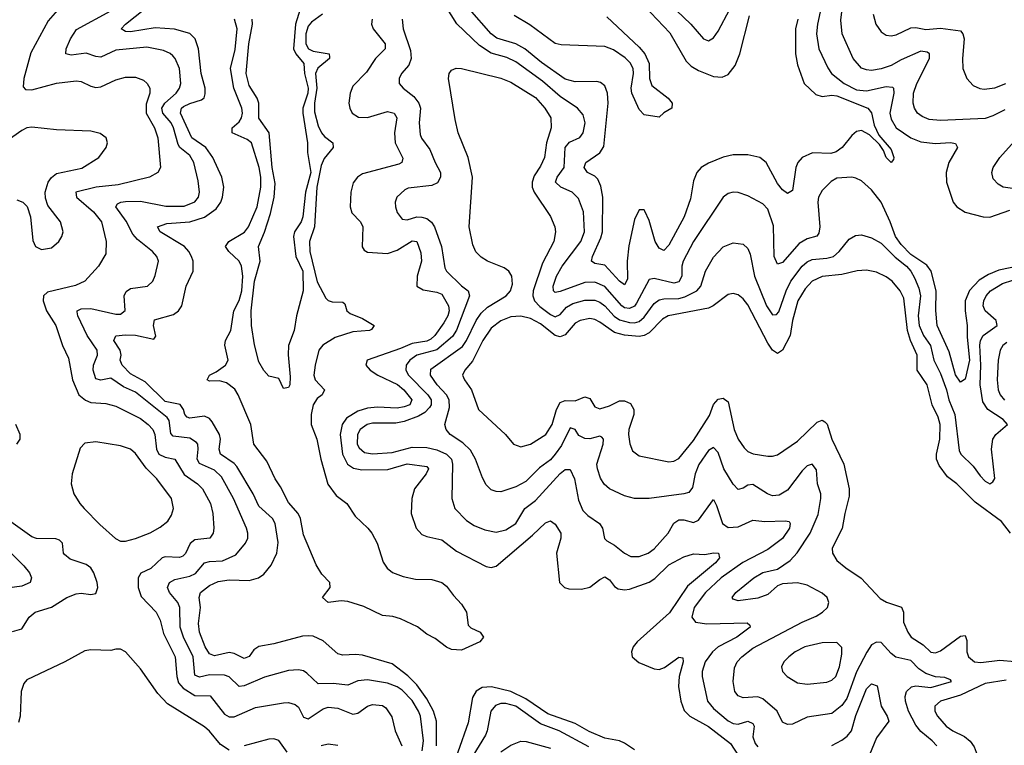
# Model space of a CAD drawing. Header units: inches. Extents: x 1694797 to 1849917, y 907313 to 1017959.
# Tile 16 of 256: x 1702001 to 1705988, y 933992 to 936928. Entities that reach past the tile are written whole.
import ezdxf

# ---------------------------------------------------------------- set-up
doc = ezdxf.new("R2010")
doc.units = ezdxf.units.IN
doc.header["$MEASUREMENT"] = 0
doc.layers.add('B7903', color=7, linetype='Continuous')

msp = doc.modelspace()

# ---------------------------------------------------------------- linework, layer by layer
at = {"layer": 'B7903', "color": 5}
for points, elevation in [([(1706090, 935940.5), (1705965.4, 935914.6), (1705923.5, 935896.5), (1705886.4, 935873.6), (1705847.6, 935832.4), (1705830.1, 935790), (1705829.4, 935749.4), (1705837.8, 935690), (1705837.1, 935642.9), (1705847.2, 935550), (1705830, 935473.3), (1705810, 935461.8), (1705790, 935491.3), (1705764.5, 935584.5), (1705716.1, 935690), (1705710.9, 935750.9), (1705711.9, 935830), (1705692.5, 935910), (1705674.5, 935934.5), (1705610, 935977.6), (1705570, 936018.4), (1705547.4, 936050), (1705526.2, 936110), (1705489.9, 936190), (1705450, 936239.4), (1705410, 936275.3), (1705387.2, 936287.1), (1705370, 936290.7), (1705310, 936286.2), (1705286.7, 936273.3), (1705250, 936236.8), (1705235, 936210), (1705232.5, 936190), (1705240.9, 936090), (1705236.4, 936063.6), (1705228.4, 936051.6), (1705190, 936041.4), (1705157.2, 936022.8), (1705090, 935945.5), (1705070, 935938.3), (1705056.8, 935970), (1705053.1, 936093.1), (1705030, 936161.4), (1705010, 936182.3), (1704950, 936215.3), (1704910, 936228.9), (1704890, 936229.8), (1704870, 936224.5), (1704849.2, 936210), (1704729.1, 936030), (1704687.9, 935950), (1704681.8, 935930), (1704681.8, 935890), (1704670, 935867.6), (1704650, 935861.5), (1704570, 935880.2), (1704550, 935876.8), (1704499.1, 935780.9), (1704490, 935769.1), (1704470, 935758.8), (1704450, 935762.5), (1704438.8, 935770), (1704370, 935847.6), (1704330, 935865.8), (1704290, 935864.4), (1704190, 935827.5), (1704170, 935824.5), (1704162.9, 935830), (1704161.1, 935850), (1704174.9, 935890), (1704198.3, 935930), (1704273.9, 936030), (1704287.6, 936070), (1704283.9, 936150), (1704264.5, 936204.5), (1704238.4, 936230), (1704191.8, 936250), (1704171.2, 936270), (1704178.1, 936290), (1704205.4, 936330), (1704210.4, 936410), (1704227.4, 936432.6), (1704268.9, 936451.1), (1704283, 936470), (1704290.5, 936510), (1704283.1, 936543.1), (1704259.4, 936570), (1704190, 936616.2), (1704118.8, 936678.8), (1704010, 936757.1), (1703974, 936774), (1703910, 936791.8), (1703863, 936823), (1703770.8, 936910.8), (1703670, 937072.3)], 740), ([(1705990, 936563.2), (1705942, 936538), (1705910, 936528), (1705730, 936519.1), (1705684.1, 936524.1), (1705656, 936536), (1705636.5, 936550), (1705624.3, 936570), (1705619.5, 936590), (1705620.1, 936630), (1705633.5, 936670), (1705685, 936770), (1705684.7, 936790), (1705676.1, 936796.1), (1705650, 936800.1), (1705570, 936765.5), (1705530, 936741.9), (1705490, 936728.8), (1705450, 936722.7), (1705430, 936724.1), (1705410, 936731.9), (1705376.1, 936770), (1705331.5, 936870), (1705325.8, 936925.8), (1705345.7, 937090)], 760), ([(1704573.6, 937050), (1704719.3, 936910), (1704770, 936850.3), (1704790, 936841.6), (1704810, 936854.4), (1704830, 936881.7), (1704877.3, 936970)], 740), ([(1704505.6, 937010), (1704633.9, 936873.9), (1704699.6, 936759.6), (1704720.2, 936740.2), (1704750, 936722.7), (1704810, 936698.2), (1704845.6, 936694.4), (1704870, 936705.6), (1704898, 936742), (1704917.4, 936790), (1704956.5, 936943.5)], 720), ([(1705253.6, 937010), (1705231.4, 936910), (1705227.8, 936870), (1705237.5, 936810), (1705273.2, 936733.2), (1705288.9, 936710), (1705339.5, 936670), (1705390, 936643.8), (1705430, 936639.4), (1705510, 936656.7), (1705535.2, 936655.2), (1705539.8, 936650), (1705540.5, 936630), (1705524.2, 936550), (1705530, 936524.5), (1705550.7, 936490), (1705610, 936449.6), (1705650, 936433.3), (1705710, 936426.3), (1705769.9, 936430.1), (1705790, 936426.4), (1705798.6, 936410), (1705762.7, 936350), (1705751.9, 936310), (1705754.3, 936270), (1705780.6, 936190), (1705795.2, 936170), (1705830, 936149.5), (1705903, 936130), (1705930, 936129.1), (1706010, 936156.7)], 740), ([(1702154.4, 936965.6), (1702117.1, 936922.9), (1702046.7, 936793.3), (1702018.7, 936690), (1702015.7, 936655.7), (1702024.5, 936644.5), (1702050, 936643.7), (1702150, 936670.4), (1702230, 936680.2), (1702250, 936677.5), (1702290, 936658.1), (1702310, 936653.6), (1702330, 936655.4), (1702390, 936683.9), (1702430, 936694.8), (1702470, 936695.5), (1702502.6, 936682.6), (1702518, 936670), (1702527.9, 936650), (1702527.7, 936630), (1702513.9, 936586.1), (1702514, 936550), (1702547, 936490), (1702560.9, 936450), (1702571.1, 936330), (1702561.3, 936310), (1702526.6, 936290), (1702400.1, 936259.9), (1702310.5, 936250.5), (1702228.2, 936230), (1702231.9, 936210), (1702300.2, 936150), (1702332.9, 936110), (1702351.9, 936030), (1702350, 935980.7), (1702320.4, 935930), (1702265.4, 935870), (1702227.7, 935852.3), (1702114.4, 935825.6), (1702098.3, 935810), (1702096.6, 935790), (1702109.9, 935749.9), (1702147.4, 935690), (1702174.6, 935610), (1702198.8, 935558.8), (1702215.8, 935470), (1702240.6, 935410), (1702267.9, 935387.9), (1702290, 935379.1), (1702350, 935374.9), (1702390, 935364.2), (1702490, 935313.8), (1702521.3, 935290), (1702539.9, 935270), (1702549, 935250), (1702554.9, 935190), (1702564.7, 935170), (1702590, 935157.8), (1702630, 935149), (1702667.3, 935087.3), (1702721, 935050), (1702741.9, 935030), (1702774, 934970), (1702783.4, 934930), (1702787.5, 934870), (1702785.3, 934850), (1702771, 934830), (1702710, 934823.3), (1702692.1, 934807.9), (1702672.6, 934767.4), (1702662.2, 934757.8), (1702648.8, 934751.2), (1702590, 934754.2), (1702578.7, 934750), (1702532.9, 934707.1), (1702492.1, 934687.9), (1702481.7, 934670), (1702481.3, 934630), (1702493.5, 934593.4), (1702554.5, 934530), (1702570, 934497.6), (1702583.7, 934443.7), (1702631.2, 934350), (1702637.2, 934270), (1702645, 934245), (1702663.6, 934223.7), (1702710, 934193.1), (1702772.1, 934192.1), (1702830, 934118.5), (1702850, 934106.7), (1702870, 934107.5), (1702955.5, 934144.5), (1703070, 934164.4), (1703090, 934164.7), (1703116.9, 934156.9), (1703130, 934146.6), (1703150, 934106.2), (1703170, 934099.5), (1703230, 934139.7), (1703250, 934146.9), (1703290, 934142.7), (1703350, 934118.1), (1703370, 934122.2), (1703409.6, 934150.4), (1703430, 934156.8), (1703470, 934152.7), (1703483.6, 934143.6), (1703507.5, 934107.5), (1703522, 934050), (1703548.8, 933990)], 760), ([(1703630.9, 933970), (1703635.7, 934010), (1703624.3, 934110), (1703616.7, 934130), (1703590, 934172.9), (1703550, 934215.7), (1703530, 934228.8), (1703490, 934244), (1703410, 934257.4), (1703370, 934253.2), (1703330, 934235.2), (1703270, 934242.6), (1703210, 934241), (1703164, 934284), (1703150, 934293.2), (1703130, 934297.5), (1703090, 934294.3), (1702992, 934267.9), (1702910, 934232), (1702890.5, 934230.5), (1702850, 934268.5), (1702830, 934276), (1702770, 934276.8), (1702730, 934267.6), (1702710, 934275.4), (1702704.2, 934350), (1702664.9, 934430), (1702651.5, 934470), (1702649.9, 934550), (1702641.5, 934570), (1702607.9, 934610), (1702599.5, 934630), (1702608.4, 934650), (1702630, 934662.7), (1702690, 934676.5), (1702713.4, 934686.6), (1702750.3, 934729.7), (1702770, 934735.6), (1702822.1, 934737.9), (1702877, 934763), (1702915.8, 934810), (1702924.6, 934830), (1702925.4, 934850), (1702919.9, 934870), (1702867.6, 934990), (1702818.8, 935078.8), (1702790, 935104.5), (1702730, 935131.5), (1702720.6, 935150), (1702724.6, 935190), (1702722.4, 935210), (1702717.1, 935217.1), (1702690, 935234.6), (1702623, 935243), (1702613, 935253), (1702606.7, 935306.7), (1702598.8, 935318.8), (1702470, 935420.1), (1702422.2, 935442.2), (1702370, 935477.1), (1702330, 935468.9), (1702310, 935474.2), (1702298.5, 935510), (1702300.5, 935530), (1702315.9, 935570), (1702315.5, 935590), (1702274.3, 935650), (1702237, 935730), (1702234.5, 935745.5), (1702234.5, 935750), (1702250, 935758.3), (1702290, 935759.2), (1702390, 935735.8), (1702410, 935736.6), (1702429, 935751), (1702423.9, 935810), (1702431.8, 935828.2), (1702450, 935840.7), (1702518.7, 935850), (1702539.8, 935870), (1702550, 935892.7), (1702562.9, 935950), (1702556.2, 935970), (1702539.3, 935990), (1702478.9, 936038.9), (1702459.9, 936059.9), (1702432.1, 936112.1), (1702390.6, 936170), (1702397.5, 936182.5), (1702410.4, 936189.6), (1702430, 936192.5), (1702490, 936193.4), (1702593.6, 936173.6), (1702667.5, 936172.5), (1702709.9, 936190.1), (1702725.2, 936210), (1702729.9, 936230), (1702724.6, 936275.4), (1702706.1, 936350), (1702690, 936377.7), (1702650.4, 936410.4), (1702642.6, 936422.6), (1702623.9, 936490), (1702614.3, 936510), (1702581.2, 936550), (1702577.4, 936570), (1702588.5, 936590), (1702635.3, 936630), (1702648.8, 936650), (1702654, 936670), (1702647.9, 936730), (1702630.6, 936770), (1702620.9, 936780.9), (1702610, 936791.3), (1702583.5, 936803.5), (1702515.9, 936815.9), (1702390, 936804.6), (1702330, 936775.9), (1702310, 936778), (1702270, 936792.8), (1702210, 936784.4), (1702187.6, 936790), (1702189.2, 936810), (1702206.7, 936850), (1702231.5, 936888.5), (1702370, 936962.9)], 740), ([(1703688.3, 933990), (1703688.9, 934090), (1703677, 934130), (1703650, 934179.7), (1703610, 934236.7), (1703572.7, 934272.7), (1703510, 934321.1), (1703390, 934356.4), (1703360.6, 934359.4), (1703310, 934356.3), (1703290, 934362), (1703230, 934414), (1703190, 934432.9), (1703170, 934435.5), (1703146, 934434), (1703030, 934402.7), (1702970, 934392), (1702950, 934378.5), (1702930, 934351.5), (1702910, 934342.6), (1702870, 934362.9), (1702850, 934367.4), (1702790, 934354.3), (1702770, 934361.6), (1702751.9, 934390), (1702730, 934449.7), (1702725, 934485), (1702733.1, 934550), (1702727.5, 934590), (1702733.4, 934610), (1702770, 934639.1), (1702805.4, 934654.6), (1702850, 934662), (1702930, 934658.5), (1702968.5, 934670), (1702990, 934684.6), (1703019.5, 934720.5), (1703042.6, 934770), (1703047.8, 934812.2), (1703035.9, 934890), (1703025.2, 934910), (1702970, 934959.5), (1702947.1, 935010), (1702880.2, 935120.2), (1702870, 935131.9), (1702814.3, 935170), (1702808.8, 935190), (1702813.9, 935230), (1702811, 935250), (1702781.2, 935301.2), (1702770, 935313.6), (1702750, 935323.1), (1702690, 935315.1), (1702680.1, 935320.1), (1702670.3, 935330.3), (1702664.6, 935350), (1702650.6, 935370.6), (1702590, 935382.9), (1702510, 935462.3), (1702450, 935494.2), (1702416.6, 935530), (1702408.2, 935550), (1702412.6, 935570), (1702408.4, 935590), (1702382.6, 935630), (1702391.3, 935648.7), (1702430, 935652.8), (1702470.8, 935650.8), (1702544.4, 935635.6), (1702553, 935647), (1702543.4, 935690), (1702547.1, 935712.9), (1702624.5, 935735.5), (1702645, 935750), (1702658.1, 935770), (1702675.5, 935850), (1702703.9, 935910), (1702703.2, 935950), (1702697.2, 935970), (1702686.5, 935990), (1702668.2, 936010), (1702569.9, 936070), (1702559.8, 936090), (1702597.3, 936102.7), (1702690, 936110.3), (1702750, 936128.7), (1702797, 936163), (1702815.6, 936190), (1702823.1, 936210), (1702827.7, 936250), (1702820.4, 936290), (1702782.8, 936370), (1702754.4, 936410), (1702697.8, 936450), (1702652.4, 936550), (1702656.4, 936570), (1702664, 936576), (1702690, 936588.8), (1702737.2, 936602.8), (1702748, 936612), (1702752.9, 936627.1), (1702751.9, 936650), (1702735.5, 936710), (1702725.6, 936810), (1702712.3, 936850), (1702690, 936871.4), (1702628.6, 936888.6), (1702550, 936895.1), (1702450, 936877.9), (1702430, 936879.9), (1702412.2, 936890), (1702429.8, 936910), (1702508.5, 936971.5)], 720), ([(1703227.7, 936950), (1703182.9, 936917.1), (1703170, 936902), (1703159.6, 936870), (1703159.4, 936830), (1703170.8, 936810), (1703190, 936800.7), (1703254.2, 936790), (1703256.2, 936776.2), (1703256, 936770), (1703208.9, 936731.1), (1703198.9, 936710), (1703204.1, 936650), (1703194.4, 936590), (1703194.8, 936554.8), (1703210, 936498.2), (1703222.7, 936470), (1703235, 936455), (1703269, 936430), (1703270.6, 936410.6), (1703234.1, 936365.9), (1703222.6, 936337.4), (1703204.7, 936250), (1703195, 936090), (1703175.4, 936030), (1703175.7, 935990), (1703206.4, 935866.4), (1703240.3, 935800.3), (1703250, 935791), (1703265.9, 935785.9), (1703310, 935784.7), (1703317.5, 935777.5), (1703326.1, 935750), (1703338.9, 935738.9), (1703390, 935718.5), (1703436.9, 935690), (1703426, 935674), (1703418, 935670), (1703350, 935664.7), (1703278.6, 935641.4), (1703229, 935611), (1703213.2, 935590), (1703197.5, 935530), (1703192.4, 935490), (1703197.9, 935470), (1703236, 935430), (1703226.3, 935410), (1703205.4, 935394.6), (1703190.1, 935370), (1703181, 935330), (1703181.4, 935290), (1703204.5, 935230), (1703220, 935150), (1703249.1, 935049.1), (1703282.3, 935002.3), (1703325.4, 934970), (1703359.6, 934919.6), (1703411.1, 934871.1), (1703427.1, 934850), (1703448.9, 934810), (1703473.3, 934733.3), (1703488.8, 934708.8), (1703511.3, 934691.3), (1703554.4, 934674.4), (1703604, 934664), (1703670, 934663.3), (1703710, 934650.9), (1703730, 934635.4), (1703757.4, 934597.4), (1703790, 934563.2), (1703810, 934530.3), (1703817.5, 934477.5), (1703827.5, 934467.5), (1703866, 934450), (1703879.1, 934430), (1703864.4, 934410), (1703790, 934376.3), (1703750, 934379.5), (1703730, 934389.3), (1703684.2, 934424.2), (1703650, 934441.5), (1703611.8, 934471.8), (1703543.3, 934503.3), (1703512.6, 934512.6), (1703470, 934517.6), (1703394.2, 934554.2), (1703330, 934573.8), (1703303.4, 934576.6), (1703250, 934569.9), (1703226.9, 934590), (1703258.3, 934630), (1703256.9, 934650), (1703225, 934685), (1703202.4, 934722.4), (1703150, 934843.7), (1703137.9, 934910), (1703128.4, 934930), (1703090, 934974.4), (1703057.6, 935037.6), (1703035.4, 935070), (1703002.1, 935142.1), (1702949.2, 935210), (1702937.4, 935290), (1702886.5, 935410), (1702872.6, 935432.6), (1702838.7, 935458.7), (1702810, 935466), (1702770, 935465.4), (1702760.4, 935470), (1702769.8, 935490), (1702797, 935503), (1702834.2, 935530), (1702845, 935550), (1702831.4, 935611.4), (1702835.2, 935630), (1702856.9, 935670), (1702869, 935750), (1702890, 935792), (1702900.9, 935830), (1702904.2, 935890), (1702899.7, 935930), (1702890.2, 935950.2), (1702848.2, 935990), (1702834.9, 936010), (1702848.4, 936030), (1702911.8, 936068.2), (1702927.3, 936090), (1702963, 936170), (1702977.7, 936250), (1702978, 936290), (1702971.6, 936330), (1702939.9, 936430), (1702923, 936443), (1702862.3, 936470), (1702861.6, 936490), (1702890, 936515), (1702899.1, 936530), (1702902.9, 936550), (1702900.5, 936570), (1702868.9, 936650), (1702854.8, 936730), (1702873.2, 936806.8), (1702882.5, 936890), (1702871.5, 936930)], 680), ([(1703136.3, 936970), (1703118.5, 936910), (1703110, 936810), (1703118.8, 936790), (1703152.3, 936750), (1703154.2, 936710), (1703170, 936650), (1703167.8, 936630), (1703147.9, 936570), (1703147.7, 936550), (1703166.6, 936430), (1703166.1, 936390), (1703180, 936310), (1703157.9, 936230), (1703148.2, 936130), (1703140.8, 936110), (1703114.4, 936070), (1703110.4, 936050), (1703120.1, 935970), (1703147.7, 935910), (1703148.7, 935831.3), (1703121.8, 935730), (1703112.4, 935670), (1703090.4, 935609.6), (1703088.7, 935571.3), (1703097.1, 935482.9), (1703094.9, 935450), (1703090, 935439.3), (1703070, 935436), (1703050, 935476), (1703010, 935485.2), (1702990, 935508.7), (1702970, 935544), (1702952.6, 935612.6), (1702940.1, 935690), (1702939.2, 935750), (1702952.7, 935870), (1702974.9, 935950), (1702968.6, 936010), (1702992.6, 936067.4), (1703016.8, 936143.2), (1703031.4, 936210), (1703035.3, 936264.7), (1703023.8, 936330), (1703011.8, 936470), (1702969.6, 936529.6), (1702969.4, 936590), (1702963.2, 936610), (1702930, 936662), (1702917.9, 936710), (1702929.6, 936829.6), (1702943.6, 936910), (1702942.9, 936930)], 660), ([(1705152, 936930), (1705142, 936890), (1705142.6, 936790), (1705150, 936744.4), (1705177.8, 936670), (1705225.1, 936625.1), (1705250, 936617.5), (1705290, 936622.3), (1705310, 936619.2), (1705435.4, 936570), (1705450.4, 936550.4), (1705461, 936501), (1705480.6, 936460.6), (1705530, 936402), (1705540.4, 936370), (1705538.7, 936361.3), (1705530, 936349.3), (1705510, 936369.6), (1705498.7, 936398.7), (1705482.5, 936422.5), (1705442.3, 936462.3), (1705410, 936478.8), (1705390, 936475), (1705370, 936458.6), (1705331, 936410), (1705307.3, 936392.7), (1705286, 936386), (1705211.3, 936388.7), (1705169.3, 936370), (1705151.6, 936350), (1705143.6, 936330), (1705130, 936237.2), (1705110, 936224.2), (1705090, 936239.8), (1705070, 936264.5), (1705023.2, 936350), (1704998, 936370), (1704950, 936380.2), (1704890, 936380.6), (1704850, 936371.4), (1704790, 936347.4), (1704761, 936330), (1704742.5, 936310), (1704730, 936275.6), (1704717.7, 936202.3), (1704692.4, 936130), (1704630, 936015.9), (1704610, 935994.4), (1704590, 936002.9), (1704574.8, 936030), (1704550, 936115.8), (1704533.1, 936153.1), (1704530, 936158), (1704510, 936158.4), (1704490, 936119.7), (1704467.8, 936012.2), (1704460.7, 935950), (1704462.4, 935877.6), (1704450, 935854.8), (1704430, 935869.9), (1704370, 935934.3), (1704330, 935941.4), (1704316.5, 935950), (1704320.2, 935970), (1704354.8, 936045.2), (1704361.5, 936070), (1704361.8, 936210), (1704354.4, 936254.4), (1704342.3, 936282.3), (1704330, 936294.9), (1704299.8, 936310), (1704287.3, 936330), (1704293.4, 936350), (1704350.4, 936389.6), (1704366, 936414), (1704383.5, 936590), (1704380.8, 936630), (1704370, 936659.5), (1704353.3, 936673.3), (1704337.5, 936677.5), (1704250, 936676.7), (1704210, 936686.5), (1704114, 936754), (1704046.7, 936810), (1704010, 936829.6), (1703933.2, 936853.2), (1703910.9, 936870), (1703823.1, 936970)], 720), ([(1704378.5, 936938.5), (1704510, 936816.8), (1704532.3, 936790), (1704549.5, 936750), (1704551.3, 936690), (1704561, 936661), (1704627.6, 936610), (1704643.1, 936590), (1704642, 936570), (1704610, 936551.1), (1704590, 936533.3), (1704530, 936542), (1704510, 936564.5), (1704480.1, 936630), (1704476.6, 936650), (1704486.8, 936710), (1704485.9, 936730), (1704473.6, 936753.6), (1704453, 936773), (1704406.3, 936806.3), (1704370, 936819.3), (1704194.2, 936825.8), (1704170, 936831.8), (1704066.7, 936906.7), (1704003.9, 936943.9)], 680), ([(1705457.1, 936950), (1705467.5, 936910), (1705490, 936879), (1705510, 936865.4), (1705530, 936862.7), (1705550, 936866.3), (1705610, 936894.4), (1705630, 936895.6), (1705670, 936887.8), (1705730, 936893.4), (1705810, 936882.9), (1705819.8, 936870), (1705825.9, 936850), (1705819, 936770), (1705820.7, 936730), (1705836, 936690), (1705861.7, 936661.7), (1705889.3, 936649.3), (1705906.8, 936646.8), (1705950, 936652.4), (1705994.8, 936670)], 780), ([(1703429, 936930), (1703426.1, 936910), (1703432.2, 936890), (1703480.8, 936830), (1703480.9, 936810), (1703442.5, 936770), (1703405.1, 936714.9), (1703350, 936658.7), (1703339.3, 936630), (1703334.6, 936590), (1703337.8, 936570), (1703347.5, 936550), (1703373.5, 936533.5), (1703410, 936531.6), (1703490, 936555.7), (1703518, 936550), (1703527.9, 936530), (1703518.7, 936470), (1703521.2, 936430), (1703552.1, 936367.9), (1703548.4, 936350), (1703536.3, 936343.7), (1703390, 936303.8), (1703369.3, 936290.7), (1703351.8, 936268.2), (1703341.7, 936230), (1703339.8, 936170), (1703346.5, 936146.5), (1703381.5, 936110), (1703390.6, 936090), (1703388.2, 936008.2), (1703395.8, 935995.8), (1703410, 935986.4), (1703490, 935981.3), (1703530, 935995.6), (1703590, 936033.4), (1703610, 936030.8), (1703625, 935985), (1703628.1, 935950), (1703610.1, 935890), (1703609.4, 935850), (1703634.5, 935834.5), (1703690, 935825.3), (1703710, 935817.1), (1703737.6, 935770), (1703740.3, 935750), (1703734.9, 935730), (1703718.7, 935701.3), (1703681.9, 935650), (1703665.6, 935634.5), (1703650, 935627.6), (1703590, 935618.2), (1703543.2, 935596.8), (1703408.9, 935550), (1703402.6, 935530), (1703420.5, 935510), (1703450.9, 935490), (1703531.4, 935451.4), (1703556.4, 935430), (1703589.1, 935390), (1703580.8, 935370), (1703558.5, 935361.5), (1703530, 935356.5), (1703450, 935359.7), (1703410, 935356), (1703370, 935344.3), (1703324.6, 935315.4), (1703307.7, 935290), (1703298.5, 935250), (1703308.8, 935170), (1703329, 935130), (1703352.7, 935112.7), (1703387.1, 935107.1), (1703492.5, 935107.5), (1703570, 935130.7), (1703650, 935119.7), (1703656.3, 935110), (1703647.6, 935090), (1703599.8, 935030), (1703589.4, 934990), (1703586, 934930), (1703606.6, 934870), (1703630, 934844.6), (1703650, 934836.1), (1703710, 934823.7), (1703770, 934777.4), (1703890, 934715.5), (1703910, 934711), (1703930, 934717.1), (1704078.3, 934841.7), (1704130, 934892.1), (1704150, 934900.8), (1704170, 934886.3), (1704191.8, 934850), (1704191.8, 934830), (1704174.8, 934770), (1704187.3, 934650), (1704207.2, 934630), (1704225, 934625), (1704275.8, 934624.2), (1704310, 934631.5), (1704350, 934663.2), (1704370, 934673.5), (1704390, 934661.8), (1704410, 934634.5), (1704425, 934625), (1704450, 934620.8), (1704470, 934623.7), (1704550, 934652.5), (1704573, 934667), (1704630, 934721.7), (1704690, 934754.1), (1704730, 934766.3), (1704775.7, 934764.3), (1704810, 934771.1), (1704830.4, 934770), (1704835, 934750), (1704818.7, 934730), (1704704.8, 934635.2), (1704632.3, 934527.7), (1704500.8, 934410), (1704485.7, 934390), (1704478.6, 934370), (1704481.5, 934350), (1704507.6, 934327.6), (1704570, 934301.3), (1704590, 934298.3), (1704612.7, 934307.3), (1704670, 934349.1), (1704686.2, 934346.2), (1704687.2, 934330), (1704671.5, 934270), (1704668.4, 934230), (1704678.2, 934170), (1704692.3, 934132.3), (1704714.3, 934110), (1704790, 934068.4), (1704879.6, 933999.6), (1704911.5, 933950)], 720), ([(1703550.1, 936930), (1703554.5, 936890), (1703583.3, 936803.3), (1703586.8, 936770), (1703576.6, 936743.4), (1703546.8, 936710), (1703538, 936690), (1703538.2, 936670), (1703553.8, 936650), (1703597.5, 936617.5), (1703617.9, 936590), (1703623.8, 936570), (1703618.7, 936510), (1703622.6, 936462.6), (1703627.8, 936447.8), (1703662.5, 936402.5), (1703683.1, 936350), (1703704.8, 936310), (1703705.4, 936290), (1703692.7, 936267.3), (1703670, 936257.1), (1703574, 936246), (1703560.4, 936239.6), (1703528.2, 936210), (1703522, 936190), (1703523.1, 936170), (1703530, 936148), (1703550, 936120.9), (1703570, 936117.6), (1703610, 936129.6), (1703630, 936129.2), (1703650, 936123.1), (1703668.8, 936108.8), (1703681, 936090), (1703709.6, 936010), (1703723.1, 935923.1), (1703730.1, 935910), (1703790, 935850.2), (1703816.9, 935830), (1703823, 935810), (1703770, 935672.1), (1703754.1, 935645.9), (1703690, 935592.2), (1703610, 935569.9), (1703581.4, 935550), (1703565.7, 935530), (1703564.5, 935510), (1703576.2, 935490), (1703654.1, 935410), (1703667.6, 935390), (1703667.8, 935370), (1703660.9, 935359.1), (1703641.1, 935338.9), (1703616.6, 935323.4), (1703558.3, 935301.7), (1703524.1, 935295.9), (1703430, 935295.1), (1703408.4, 935290), (1703380.4, 935270), (1703368.8, 935250), (1703367.8, 935210), (1703375.4, 935195.4), (1703397, 935177), (1703430, 935170.6), (1703510, 935177.2), (1703590, 935198.4), (1703650, 935196.9), (1703690, 935187), (1703729.3, 935169.3), (1703749.2, 935150), (1703753.3, 935130), (1703751.6, 934990), (1703762.6, 934950), (1703810, 934902), (1703841, 934881), (1703884.4, 934864.4), (1703930, 934854.8), (1703970, 934863.6), (1704010, 934889.5), (1704047.2, 934950), (1704090, 934982.3), (1704190, 935091.2), (1704210, 935108), (1704230, 935108), (1704247.9, 935070), (1704263.7, 934983.7), (1704281.7, 934941.7), (1704301.4, 934921.4), (1704349.6, 934889.6), (1704361, 934870), (1704369.3, 934829.3), (1704378.8, 934818.8), (1704410, 934802), (1704450, 934769.3), (1704475.6, 934755.6), (1704510, 934755.7), (1704545.7, 934770), (1704570, 934787.2), (1704627.3, 934850), (1704649.5, 934890.5), (1704670, 934904.2), (1704690, 934904.1), (1704730, 934893.6), (1704750, 934903.5), (1704810, 934986), (1704822.7, 934962.7), (1704847.5, 934890), (1704870, 934873.1), (1704910, 934876.3), (1704970, 934903.5), (1705017.8, 934897.8), (1705100.4, 934900.4), (1705116.9, 934896.9), (1705121.3, 934890), (1705117.6, 934870), (1705090, 934828), (1705030, 934784.5), (1704928.7, 934731.3), (1704841.3, 934670), (1704777.7, 934610), (1704732.1, 934550), (1704722.5, 934510), (1704737.6, 934490), (1704783.8, 934483.7), (1704947.1, 934487.1), (1704957.8, 934477.8), (1704959.6, 934470), (1704904.6, 934430), (1704830, 934389.9), (1704805.9, 934370), (1704776.8, 934330), (1704765.1, 934290), (1704765.1, 934270), (1704785.8, 934170), (1704810, 934140.4), (1704870, 934091.2), (1704890, 934080.6), (1704910, 934077.7), (1704950, 934089.4), (1704970, 934080.8), (1704974.7, 934070), (1704970, 934026.8), (1704979, 933999), (1704990, 933986)], 740), ([(1705714.4, 933990), (1705695.8, 934010), (1705650, 934048), (1705630, 934073), (1705599.4, 934130), (1705587.7, 934170), (1705586.8, 934190), (1705591.8, 934210), (1705611.7, 934228.3), (1705630, 934232.4), (1705690, 934225.9), (1705773.8, 934250), (1705770, 934256.4), (1705746.5, 934266.5), (1705710, 934268.6), (1705670, 934282.8), (1705641.8, 934301.8), (1705610, 934335.5), (1705549.1, 934349.1), (1705530, 934363.2), (1705490, 934408.5), (1705470, 934409.4), (1705450, 934398.2), (1705430.7, 934369.3), (1705390, 934289.4), (1705350, 934181.2), (1705330, 934152.9), (1705290, 934120.2), (1705190, 934105.5), (1705130, 934077.4), (1705110, 934075.6), (1705090, 934085.3), (1705067.8, 934130), (1705010, 934180.4), (1704990, 934187.5), (1704930, 934183.7), (1704910, 934192.4), (1704897.4, 934210), (1704889.5, 934249.5), (1704895.2, 934304.8), (1704906.8, 934330), (1704925.4, 934350), (1704970, 934385.6), (1705170, 934489.9), (1705226, 934514), (1705252.4, 934530), (1705272.4, 934550), (1705277.6, 934570), (1705270.2, 934590), (1705250, 934607.7), (1705190, 934639.8), (1705150, 934649.5), (1705090, 934645.8), (1705070, 934636.9), (1705030, 934602.3), (1704990, 934586.7), (1704910, 934576.1), (1704890, 934583), (1704886.5, 934590), (1704900.7, 934610), (1704973.8, 934670), (1705010, 934690.9), (1705070, 934705.1), (1705120.8, 934739.2), (1705149.4, 934770.6), (1705201.8, 934850), (1705234.2, 934925.8), (1705245.5, 934990), (1705245.5, 935010), (1705232.2, 935050), (1705227, 935107.1), (1705210, 935129.2), (1705190, 935123), (1705170, 935102.7), (1705110, 935024.8), (1705076, 935004), (1705050, 935001.8), (1705028.8, 935008.8), (1704970, 935047.5), (1704950, 935044.8), (1704930, 935032.6), (1704910, 935027.1), (1704890, 935048), (1704852.5, 935110), (1704830, 935176.1), (1704810, 935196.5), (1704790, 935184.6), (1704751.8, 935128.2), (1704736.7, 935090), (1704725.6, 935034.4), (1704710, 935015.1), (1704690, 935008.7), (1704550, 934990.9), (1704490, 934991), (1704450, 935001), (1704390, 935030.2), (1704367.9, 935047.9), (1704352.9, 935072.9), (1704340.4, 935110), (1704338.7, 935130), (1704363.3, 935210), (1704364.7, 935230), (1704358.4, 935238.4), (1704350, 935242.5), (1704310, 935232.4), (1704290, 935232.6), (1704265.6, 935245.6), (1704250, 935269.2), (1704230, 935276.2), (1704195.5, 935204.5), (1704169.9, 935170), (1704150, 935146.8), (1704105.9, 935114.1), (1704050, 935059.6), (1704010, 935037.3), (1703950, 935016.8), (1703930, 935018.4), (1703910, 935026.2), (1703890, 935046.3), (1703874.6, 935074.6), (1703846.6, 935150), (1703826.3, 935186.3), (1703795.3, 935215.3), (1703744.3, 935250), (1703728.6, 935270), (1703723.2, 935290), (1703741.6, 935358.4), (1703740.3, 935390), (1703729.3, 935410), (1703692.3, 935450), (1703664.5, 935490), (1703666.6, 935513.4), (1703794, 935606), (1703811, 935630), (1703850, 935711.1), (1703870, 935740.4), (1703896, 935764), (1703971.7, 935810), (1703988.8, 935830), (1703997.2, 935857.2), (1703994.3, 935890), (1703982.4, 935910), (1703963.2, 935923.2), (1703895.8, 935950), (1703870, 935966.9), (1703848.9, 935988.9), (1703836.6, 936016.6), (1703821.1, 936090), (1703835.4, 936290), (1703816.9, 936370), (1703776.9, 936470), (1703764, 936524), (1703738, 936690), (1703740.4, 936710), (1703750, 936723.7), (1703768.8, 936731.2), (1703790.3, 936729.7), (1703950, 936691.5), (1703990, 936674.6), (1704090, 936612.5), (1704128, 936570), (1704152, 936530), (1704153.7, 936490), (1704134.8, 936430), (1704125.6, 936370), (1704110, 936334.7), (1704083.8, 936296.2), (1704076, 936270), (1704076.9, 936250), (1704084.2, 936230), (1704150, 936131.2), (1704168.2, 936090), (1704171.3, 936070), (1704164.5, 936030), (1704117.9, 935942.1), (1704080.1, 935830), (1704079.2, 935810), (1704086.4, 935790), (1704107.1, 935767.1), (1704150, 935734.3), (1704170, 935725.4), (1704190, 935734.9), (1704215.5, 935764.5), (1704240.8, 935779.2), (1704290, 935792.8), (1704330, 935792.8), (1704350, 935785.1), (1704369.9, 935770), (1704408.7, 935728.7), (1704430, 935713.3), (1704470, 935702.6), (1704490, 935701.2), (1704510, 935705.9), (1704530, 935724.3), (1704570, 935779.7), (1704590, 935793.6), (1704610, 935798.3), (1704670, 935799.1), (1704694.2, 935805.8), (1704743, 935830), (1704759.1, 935850), (1704777.9, 935910), (1704810, 935967.4), (1704850, 936008.7), (1704890, 936025.3), (1704930, 936019.2), (1704950, 936002.4), (1704958.8, 935978.8), (1704976.8, 935890), (1705024.8, 935770), (1705050, 935733), (1705065.3, 935734.7), (1705074.7, 935745.3), (1705105, 935830), (1705124.3, 935870), (1705170, 935929.9), (1705190, 935948.5), (1705210, 935957.5), (1705270, 935962.6), (1705295.8, 935970), (1705319.5, 935990), (1705360.2, 936039.8), (1705385.2, 936054.8), (1705410, 936056.8), (1705450, 936044.9), (1705490, 936023.4), (1705546.6, 935966.6), (1705591.8, 935930), (1705609.9, 935910), (1705623.8, 935883.8), (1705641.8, 935841.8), (1705648.5, 935810), (1705638.7, 935730), (1705643.6, 935690), (1705660.4, 935650), (1705689.3, 935609.2), (1705702.7, 935550), (1705730, 935495.6), (1705754.4, 935430), (1705763.3, 935390), (1705787.9, 935330), (1705804.7, 935184.7), (1705811.3, 935170), (1705861.6, 935121.6), (1705890, 935082), (1705910, 935060.9), (1705930, 935049.8), (1705941.7, 935058.3), (1705949, 935071), (1705935.6, 935190), (1705941.3, 935230), (1705953.7, 935250), (1706000.9, 935290), (1705983.8, 935310), (1705921, 935350), (1705901.5, 935381.5), (1705889.8, 935450), (1705892.6, 935530), (1705888.9, 935611.1), (1705891.6, 935630), (1705902.4, 935650), (1705958.4, 935690), (1705955, 935710), (1705910.7, 935750), (1705902.7, 935770), (1705905.4, 935790), (1705914.6, 935810), (1705932.7, 935830), (1705980, 935860), (1706190, 935928)], 760), ([(1701990, 936198.4), (1702014, 936190), (1702031.9, 936171.9), (1702045.7, 936130), (1702054.6, 936034.6), (1702066, 936010), (1702090, 935998.4), (1702130, 936004.2), (1702159.7, 936030), (1702172.1, 936050), (1702176.8, 936070), (1702166, 936110), (1702115.8, 936175.8), (1702105.6, 936205.6), (1702104.4, 936230), (1702116.2, 936270), (1702130.6, 936289.4), (1702150, 936304.8), (1702253, 936327), (1702321.6, 936370), (1702351.3, 936410), (1702356.3, 936430), (1702351.8, 936450), (1702327, 936467), (1702290, 936476), (1702150, 936482.2), (1702050, 936493.3), (1702030, 936489.7), (1702010, 936478.7), (1701950, 936437.4)], 780), ([(1706030, 936243.2), (1705983.8, 936250), (1705962.6, 936262.6), (1705943.1, 936283.1), (1705937.3, 936310), (1705943.2, 936330), (1705970.2, 936370), (1706041.2, 936450)], 760), ([(1706012.8, 934850), (1705976.8, 934896.8), (1705870, 934976.1), (1705795.5, 935050), (1705758.1, 935078.1), (1705723.8, 935123.8), (1705713.3, 935150), (1705713.4, 935170), (1705727.3, 935230), (1705728.2, 935290), (1705719.7, 935319.7), (1705696.3, 935370), (1705675.7, 935450), (1705635.5, 935510), (1705635.4, 935570), (1705608.4, 935630), (1705596.2, 935670), (1705580.6, 935800.6), (1705566.7, 935830), (1705533.7, 935870), (1705510, 935887.5), (1705470, 935906.6), (1705430, 935914), (1705392.1, 935912.1), (1705330, 935897.3), (1705250, 935888.3), (1705210, 935869.4), (1705181.4, 935838.6), (1705152.6, 935790), (1705130.1, 935710.1), (1705121, 935650), (1705090, 935590.7), (1705070, 935577), (1705050, 935590.5), (1705030, 935618.8), (1704950, 935773.7), (1704930, 935798.3), (1704910, 935814), (1704890, 935819.8), (1704870, 935815.9), (1704809.7, 935770.3), (1704790, 935760.6), (1704627.6, 935730), (1704604, 935716), (1704550, 935660.3), (1704530, 935649.6), (1704510, 935646.1), (1704450, 935651.6), (1704410, 935662.1), (1704350, 935704.1), (1704330, 935714.7), (1704310, 935718.6), (1704270, 935710.8), (1704250, 935699.7), (1704210, 935652.8), (1704190, 935644.5), (1704169.6, 935649.6), (1704110, 935696.8), (1704070, 935719.3), (1704030, 935727.7), (1703990, 935725.7), (1703950, 935709.5), (1703910, 935679), (1703876, 935630), (1703834.5, 935545.5), (1703803.9, 935510), (1703794.9, 935490), (1703802.4, 935470), (1703830.1, 935430), (1703859.1, 935350), (1703968, 935250), (1704001.3, 935210), (1704030, 935199.1), (1704070, 935210.2), (1704131.3, 935250), (1704157.5, 935290), (1704175.2, 935350), (1704190, 935378.7), (1704210, 935387.1), (1704250, 935385.3), (1704290, 935401.8), (1704310, 935395), (1704330, 935361.2), (1704350, 935353), (1704390, 935364.9), (1704430, 935385.7), (1704450, 935385), (1704474.2, 935374.2), (1704488.1, 935350), (1704487.4, 935330), (1704467.8, 935270), (1704465.9, 935250), (1704471.5, 935211.5), (1704482.9, 935182.9), (1704510, 935162.8), (1704630, 935138.3), (1704650, 935141.4), (1704670, 935152.7), (1704730, 935225.4), (1704793.7, 935326.3), (1704810, 935370.2), (1704830, 935392.4), (1704850, 935395.9), (1704870, 935381.3), (1704894.6, 935270), (1704910, 935230.3), (1704935.3, 935195.3), (1704950, 935181.3), (1704970.9, 935170.9), (1705030, 935162), (1705050, 935161.4), (1705070, 935166.8), (1705150, 935221.9), (1705230, 935298.9), (1705250, 935307), (1705261.2, 935301.2), (1705270.9, 935290.9), (1705289.5, 935230), (1705338.3, 935130), (1705360.1, 935030), (1705359.8, 935000.2), (1705341.6, 934930), (1705331.4, 934868.6), (1705291.4, 934790), (1705292.8, 934770), (1705310, 934739.5), (1705345.7, 934710), (1705408.7, 934668.7), (1705485.4, 934585.4), (1705510.9, 934570.9), (1705571.3, 934551.3), (1705579.3, 934530), (1705580.1, 934490), (1705596.8, 934450), (1705611, 934430), (1705658.9, 934398.9), (1705690, 934368.8), (1705710, 934365.8), (1705730, 934374.8), (1705810, 934433.7), (1705830, 934435.6), (1705835.9, 934415.9), (1705836.6, 934370), (1705842.5, 934350), (1705866.9, 934330), (1705892.8, 934327.2), (1705970, 934336.5), (1706030.6, 934330.6)], 780), ([(1705998.2, 935621.8), (1705982.3, 935610), (1705971.5, 935590), (1705963.3, 935550), (1705959.5, 935470), (1705963.6, 935430), (1705970.6, 935410), (1705988.4, 935388.4)], 780), ([(1701990.1, 935209.9), (1702003.2, 935230), (1702003.2, 935250), (1701986.2, 935290)], 760), ([(1701971.8, 934451.8), (1702010, 934463.7), (1702039.7, 934510), (1702063.7, 934530), (1702130, 934551.2), (1702192.9, 934590), (1702230, 934604.6), (1702250, 934607.5), (1702290, 934601.6), (1702310, 934605.8), (1702318, 934630), (1702315.7, 934650), (1702302.2, 934690), (1702290, 934710.1), (1702270, 934724.1), (1702205.7, 934745.7), (1702183.4, 934763.3), (1702178.9, 934770), (1702174.3, 934810), (1702162.1, 934822.1), (1702147.7, 934827.7), (1702070, 934829.1), (1702050, 934835.3), (1701946.2, 934910)], 760), ([(1701937.9, 934797.9), (1702018.7, 934718.7), (1702041.5, 934690), (1702049.3, 934670), (1702044.4, 934650), (1702010, 934635.4), (1701950, 934627.5)], 740), ([(1702850, 933971.8), (1702815, 933995), (1702770, 934049), (1702750, 934066.3), (1702600, 934160), (1702561.2, 934201.2), (1702490, 934301.6), (1702430, 934369.6), (1702410, 934380.5), (1702390, 934380.5), (1702370, 934375.8), (1702290, 934378.9), (1702265.5, 934374.5), (1702184, 934330), (1702030, 934257.4), (1702018.2, 934241.8), (1702006.7, 934210), (1702003.5, 934110), (1701996, 934084)], 780), ([(1704490, 933973.8), (1704450, 934000.9), (1704430, 934010.5), (1704370, 934021.5), (1704307.5, 934047.5), (1704250, 934080.8), (1704139.4, 934119.4), (1704050, 934180.3), (1703990, 934209.2), (1703911.9, 934228.1), (1703873.6, 934226.4), (1703850, 934211.1), (1703835.2, 934184.8), (1703816.8, 934083.2), (1703733.9, 933846.1)], 720), ([(1705290, 933990.9), (1705330, 934012.8), (1705351.2, 934028.8), (1705369.1, 934050.9), (1705387.3, 934112.7), (1705430, 934220.2), (1705450, 934240.2), (1705473, 934233), (1705489.6, 934150), (1705514, 934110), (1705520.2, 934090), (1705470, 934022.7), (1705432.9, 933930)], 740), ([(1705996, 934256), (1705910, 934241.4), (1705810, 934195.5), (1705729.1, 934170), (1705706.2, 934150), (1705706.6, 934130), (1705716.8, 934110), (1705752.8, 934070), (1705780.2, 934050), (1705827.4, 934027.4), (1705849.3, 934009.3), (1705865.3, 933985.3), (1705893.9, 933910), (1705910, 933886.8), (1705930, 933868.4), (1706030, 933810.2)], 780), ([(1704305.5, 933985.5), (1704185.8, 934050), (1704110, 934078.3), (1704010.5, 934150), (1703970, 934160.9), (1703950, 934160.6), (1703927.5, 934152.5), (1703908.3, 934130), (1703894.2, 934050), (1703887.2, 934032.8), (1703836.3, 933950)], 740), ([(1703084.3, 933964.3), (1703050, 934012), (1703030, 934018.4), (1703010, 934016.8), (1702910.6, 933990)], 780), ([(1703290, 933991.4), (1703250, 933997), (1703221.6, 933990)], 780), ([(1703950, 933965.3), (1703990, 933993.1), (1704030, 934008.7), (1704052.3, 934007.7), (1704150, 933979.9)], 760)]:
    msp.add_lwpolyline(points, dxfattribs=dict(at, elevation=elevation))
at = {"layer": 'B7903', "color": 5, "elevation": 780}
for points in [[(1702310, 935219.7), (1702265.4, 935214.6), (1702245.9, 935194.1), (1702214, 935090), (1702210.4, 935050), (1702221.1, 935010), (1702244.2, 934970), (1702262, 934950), (1702325.2, 934885.2), (1702388.7, 934828.7), (1702410, 934818.5), (1702430, 934818.5), (1702470, 934829.1), (1702530, 934851.4), (1702570, 934874), (1702600.6, 934899.4), (1702616.5, 934923.5), (1702623.5, 934950), (1702615.7, 934990), (1702556.5, 935070), (1702512.9, 935112.9), (1702470, 935171.9), (1702450, 935189.8), (1702410, 935203.5)], [(1705310, 934408.5), (1705250, 934407), (1705180.3, 934390), (1705140.9, 934370), (1705114.9, 934350), (1705095.3, 934330), (1705085.3, 934310), (1705090.3, 934290), (1705109, 934270), (1705150, 934245.2), (1705190, 934239.8), (1705270, 934248.1), (1705290, 934255), (1705305.8, 934270), (1705320.1, 934310), (1705330, 934361), (1705330, 934388)]]:
    msp.add_lwpolyline(points, close=True, dxfattribs=at)

doc.saveas('drawing.dxf')
